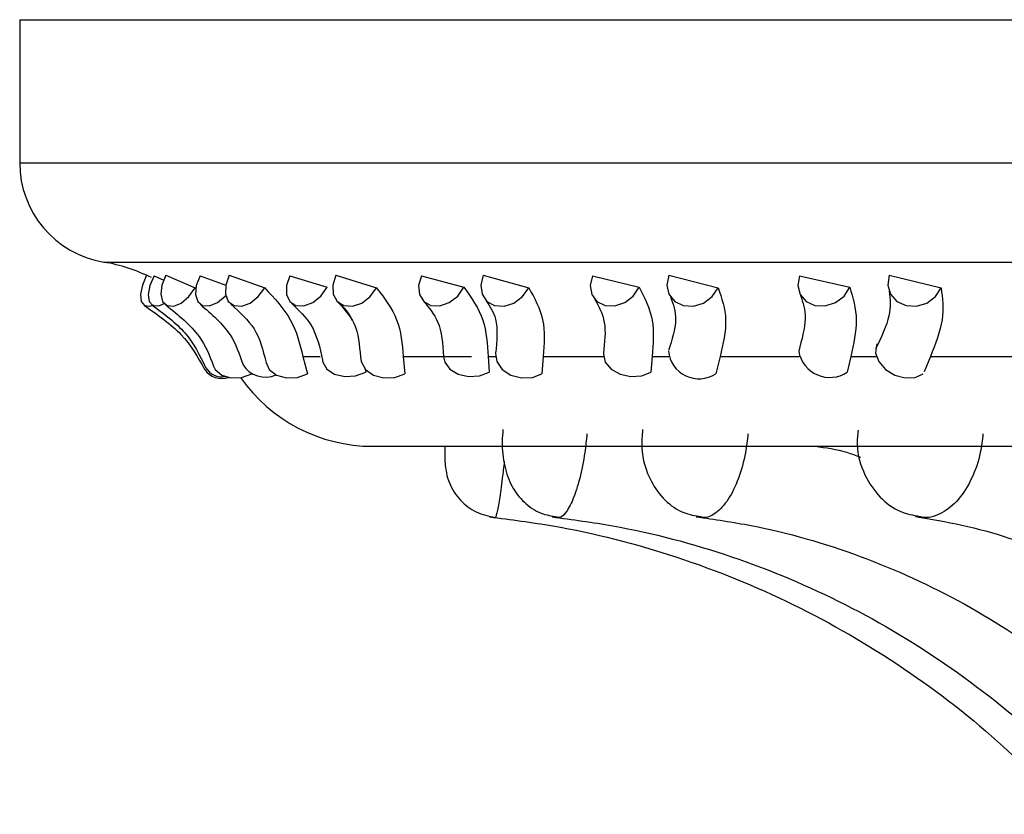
# Model space of a CAD drawing. Header units: millimetres. Extents: x 59 to 109, y 26 to 144.
# Tile 46 of 158: x 61.876 to 62.756, y 87.273 to 87.983. Entities that reach past the tile are written whole.
import ezdxf

# ---------------------------------------------------------------- set-up
doc = ezdxf.new("R2010")
doc.units = ezdxf.units.MM

msp = doc.modelspace()

# ---------------------------------------------------------------- linework, layer by layer
at = {"color": 7, "linetype": 'Continuous', "lineweight": 25}
for p, q in [((61.87594, 87.98307), (61.87594, 87.85513)), ((61.87594, 87.98307), (65.80429, 87.98307)), ((61.996, 87.75417), (62.00475, 87.75013)), ((62.00654, 87.75462), (62.03273, 87.74334)), ((62.03722, 87.75417), (62.06011, 87.7458)), ((62.06327, 87.75462), (62.09492, 87.74334)), ((62.11744, 87.75417), (62.15076, 87.74393)), ((62.1585, 87.75462), (62.19499, 87.74334)), ((62.23509, 87.75417), (62.27308, 87.74393)), ((62.29036, 87.75462), (62.33099, 87.74334)), ((62.3879, 87.75417), (62.42981, 87.74393)), ((62.4563, 87.75462), (62.50027, 87.74334)), ((62.57288, 87.75417), (62.6179, 87.74393)), ((62.65307, 87.75462), (62.69953, 87.74334)), ((62.12916, 87.68194), (62.14439, 87.68194)), ((62.12916, 87.68194), (62.13334, 87.66656)), ((62.21879, 87.68194), (62.27986, 87.68194)), ((62.21879, 87.68194), (62.22029, 87.66656)), ((62.29476, 87.68194), (62.30138, 87.68194)), ((62.29476, 87.68194), (62.2957, 87.66803)), ((62.34388, 87.68194), (62.34267, 87.66656)), ((62.34388, 87.68194), (62.39781, 87.68194)), ((62.44128, 87.68194), (62.44011, 87.66803)), ((62.44128, 87.68194), (62.45616, 87.68194)), ((62.502, 87.68194), (62.49812, 87.66656)), ((62.502, 87.68194), (62.57275, 87.68194)), ((62.61893, 87.68194), (62.61568, 87.66803)), ((62.61893, 87.68194), (62.64179, 87.68194)), ((62.69007, 87.68194), (62.6844, 87.66847)), ((62.69007, 87.68194), (62.77626, 87.68194)), ((62.1844, 87.67196), (62.18526, 87.66803)), ((62.19137, 87.60178), (65.89051, 87.60178))]:
    msp.add_line(p, q, dxfattribs=at)
at = {"color": 1, "linetype": 'Continuous', "lineweight": 25}
for p, q in [((61.87594, 87.85513), (65.80429, 87.85513)), ((61.95118, 87.76635), (65.87954, 87.76635))]:
    msp.add_line(p, q, dxfattribs=at)
at = {"color": 7, "linetype": 'Continuous', "lineweight": 25, "flags": 128}
for points in [[(61.98941, 87.75462), (61.98561, 87.74592), (61.98392, 87.73773), (61.98458, 87.73127), (61.9875, 87.7275), (61.99225, 87.72699), (61.99582, 87.72837)], [(61.996, 87.75417), (61.99227, 87.7455), (61.99078, 87.7374), (61.99176, 87.73108), (61.99506, 87.7275), (62.00018, 87.72719), (62.00509, 87.72935)], [(62.00654, 87.75462), (62.00303, 87.74592), (62.00203, 87.73773), (62.00368, 87.73127), (62.00774, 87.7275), (62.01361, 87.72699), (62.0204, 87.72981), (62.02711, 87.73555), (62.03273, 87.74334)], [(62.03722, 87.75417), (62.03382, 87.7455), (62.03306, 87.7374), (62.03504, 87.73108), (62.03947, 87.7275), (62.04568, 87.72719), (62.05275, 87.7302), (62.0596, 87.73607), (62.06004, 87.73656)], [(62.06327, 87.75462), (62.06012, 87.74592), (62.05982, 87.73773), (62.06243, 87.73127), (62.06755, 87.7275), (62.07443, 87.72699), (62.08203, 87.72981), (62.08922, 87.73555), (62.09492, 87.74334)], [(62.11744, 87.75417), (62.11444, 87.7455), (62.11442, 87.7374), (62.11736, 87.73108), (62.12284, 87.7275), (62.13002, 87.72719), (62.13784, 87.7302), (62.14511, 87.73607), (62.15076, 87.74393)], [(62.1585, 87.75462), (62.15576, 87.74592), (62.15617, 87.73773), (62.15969, 87.73127), (62.16577, 87.7275), (62.17352, 87.72699), (62.18178, 87.72981), (62.18931, 87.73555), (62.19499, 87.74334)], [(62.23509, 87.75417), (62.23256, 87.7455), (62.23327, 87.7374), (62.23712, 87.73108), (62.24353, 87.7275), (62.25155, 87.72719), (62.25997, 87.7302), (62.26752, 87.73607), (62.27308, 87.74393)], [(62.29036, 87.75462), (62.28809, 87.74592), (62.28921, 87.73773), (62.29356, 87.73127), (62.30049, 87.7275), (62.30896, 87.72699), (62.31772, 87.72981), (62.32544, 87.73555), (62.33099, 87.74334)], [(62.3879, 87.75417), (62.38587, 87.7455), (62.38731, 87.7374), (62.39199, 87.73108), (62.39922, 87.7275), (62.40791, 87.72719), (62.41676, 87.7302), (62.42444, 87.73607), (62.42981, 87.74393)], [(62.4563, 87.75462), (62.45454, 87.74592), (62.45634, 87.73773), (62.46145, 87.73127), (62.46909, 87.7275), (62.47812, 87.72699), (62.4872, 87.72981), (62.49497, 87.73555), (62.50027, 87.74334)], [(62.57288, 87.75417), (62.5714, 87.7455), (62.57353, 87.7374), (62.57895, 87.73108), (62.58686, 87.7275), (62.59605, 87.72719), (62.60517, 87.7302), (62.61283, 87.73607), (62.6179, 87.74393)], [(62.65307, 87.75462), (62.65186, 87.74592), (62.65432, 87.73773), (62.66008, 87.73127), (62.66827, 87.7275), (62.67769, 87.72699), (62.68692, 87.72981), (62.69458, 87.73555), (62.69953, 87.74334)], [(62.64245, 87.69322), (62.64192, 87.69208), (62.64108, 87.685), (62.6439, 87.67744), (62.64994, 87.67057), (62.65827, 87.66547), (62.66761, 87.66291), (62.67651, 87.66329), (62.68359, 87.66656)], [(62.18046, 87.68141), (62.1811, 87.67744), (62.18515, 87.67057), (62.19235, 87.66547), (62.20156, 87.66291), (62.21138, 87.66329), (62.22029, 87.66656)], [(62.25486, 87.68184), (62.25583, 87.67705), (62.26034, 87.67078), (62.26786, 87.66623), (62.27724, 87.66411), (62.28702, 87.66474), (62.2957, 87.66803)], [(62.30136, 87.68485), (62.30254, 87.67744), (62.30735, 87.67057), (62.31508, 87.66547), (62.32452, 87.66291), (62.33422, 87.66329), (62.34267, 87.66656)], [(62.39771, 87.68446), (62.39769, 87.68408), (62.39943, 87.67705), (62.40474, 87.67078), (62.4128, 87.66623), (62.42237, 87.66411), (62.43197, 87.66474), (62.44011, 87.66803)], [(62.04928, 87.67355), (62.0508, 87.67057), (62.05652, 87.66547), (62.06476, 87.66291), (62.07425, 87.66329), (62.08352, 87.66656)], [(62.09587, 87.67737), (62.09908, 87.67057), (62.1056, 87.66547), (62.11441, 87.66291), (62.12416, 87.66329), (62.13334, 87.66656)], [(62.14668, 87.67851), (62.14697, 87.67705), (62.15059, 87.67078), (62.15743, 87.66623), (62.16644, 87.66411), (62.17621, 87.66474), (62.18526, 87.66803)]]:
    msp.add_lwpolyline(points, dxfattribs=at)
at = {"color": 7, "linetype": 'Continuous', "lineweight": 25}
for centre, radius, start, end in [((61.96594, 87.85513), 0.09, 180, 260.56308), ((61.92666, 87.61884), 0.14954, 63.36797, 80.56308), ((62.48314, 87.68947), 0.02737, 185.35635, 303.16563), ((62.60006, 87.69153), 0.02821, 190.21031, 303.60741), ((62.05685, 87.68087), 0.01707, 210.68131, 279.76718), ((62.09555, 87.68716), 0.02357, 211.37037, 294.21001), ((62.05682, 87.68135), 0.01896, 215.24012, 287.57386), ((62.19137, 87.74588), 0.1441, 215.04398, 270)]:
    msp.add_arc(centre, radius, start, end, dxfattribs=at)
for points, knots in [([(62.09492, 87.74334), (62.10354, 87.73418), (62.1209, 87.71571), (62.1264, 87.69326), (62.12916, 87.68194)], [0, 0, 0, 0, 0.495997, 1, 1, 1, 1]), ([(62.19499, 87.74334), (62.20193, 87.73418), (62.21591, 87.71571), (62.21782, 87.69326), (62.21879, 87.68194)], [0, 0, 0, 0, 0.495993, 1, 1, 1, 1]), ([(62.27308, 87.74393), (62.27969, 87.73457), (62.29253, 87.71639), (62.29403, 87.69319), (62.29476, 87.68194)], [0, 0, 0, 0, 0.515061, 1, 1, 1, 1]), ([(62.33099, 87.74334), (62.33611, 87.73418), (62.34644, 87.71571), (62.34474, 87.69326), (62.34388, 87.68194)], [0, 0, 0, 0, 0.495997, 1, 1, 1, 1]), ([(62.42981, 87.74393), (62.4346, 87.73457), (62.44391, 87.71639), (62.44214, 87.69319), (62.44128, 87.68194)], [0, 0, 0, 0, 0.51506, 1, 1, 1, 1]), ([(62.50027, 87.74334), (62.50348, 87.73418), (62.50995, 87.71571), (62.50466, 87.69326), (62.502, 87.68194)], [0, 0, 0, 0, 0.495996, 1, 1, 1, 1]), ([(62.6179, 87.74393), (62.62078, 87.73457), (62.62638, 87.71639), (62.62136, 87.69319), (62.61893, 87.68194)], [0, 0, 0, 0, 0.515061, 1, 1, 1, 1]), ([(62.69953, 87.74334), (62.70077, 87.73418), (62.70326, 87.71571), (62.69449, 87.69326), (62.69007, 87.68194)], [0, 0, 0, 0, 0.495994, 1, 1, 1, 1]), ([(62.45778, 87.73522), (62.46011, 87.72883), (62.4649, 87.7157), (62.45898, 87.6969), (62.45594, 87.68726)], [0, 0, 0, 0, 0.486709, 1, 1, 1, 1]), ([(62.5739, 87.73673), (62.57604, 87.73029), (62.58043, 87.7171), (62.57507, 87.69708), (62.57233, 87.68683)], [0, 0, 0, 0, 0.487912, 1, 1, 1, 1]), ([(62.65312, 87.74029), (62.65396, 87.73345), (62.65571, 87.7194), (62.64604, 87.69933), (62.64108, 87.68901)], [0, 0, 0, 0, 0.486436, 1, 1, 1, 1]), ([(61.98744, 87.72754), (61.99932, 87.71926), (62.02343, 87.70245), (62.03526, 87.6813), (62.04126, 87.67056)], [0, 0, 0, 0, 0.492583, 1, 1, 1, 1]), ([(61.99445, 87.72783), (62.00509, 87.72), (62.02667, 87.70412), (62.03692, 87.68299), (62.04212, 87.67228)], [0, 0, 0, 0, 0.493094, 1, 1, 1, 1]), ([(62.0066, 87.7281), (62.01774, 87.7191), (62.03783, 87.70284), (62.04577, 87.68254), (62.04931, 87.67349)], [0, 0, 0, 0, 0.554111, 1, 1, 1, 1]), ([(62.03755, 87.72848), (62.04749, 87.71995), (62.06542, 87.70457), (62.07228, 87.68425), (62.07534, 87.6752)], [0, 0, 0, 0, 0.554694, 1, 1, 1, 1]), ([(62.06482, 87.72893), (62.07256, 87.72182), (62.08898, 87.70674), (62.09346, 87.68767), (62.09584, 87.67759)], [0, 0, 0, 0, 0.471279, 1, 1, 1, 1]), ([(62.1191, 87.72943), (62.12542, 87.72338), (62.14015, 87.70928), (62.14429, 87.68985), (62.14665, 87.67876)], [0, 0, 0, 0, 0.429226, 1, 1, 1, 1]), ([(62.16054, 87.73077), (62.16566, 87.72579), (62.1708, 87.72077), (62.17267, 87.71442), (62.17268, 87.71438)], [0, 0, 0, 0, 0.99311, 1, 1, 1, 1]), ([(62.1609, 87.73012), (62.16614, 87.72431), (62.17837, 87.71074), (62.1797, 87.69224), (62.18046, 87.68166)], [0, 0, 0, 0, 0.428248, 1, 1, 1, 1]), ([(62.23744, 87.73079), (62.24204, 87.72532), (62.25279, 87.71256), (62.25411, 87.69318), (62.25486, 87.68211)], [0, 0, 0, 0, 0.428829, 1, 1, 1, 1]), ([(62.29292, 87.73188), (62.29631, 87.72683), (62.30423, 87.71506), (62.30241, 87.69586), (62.30136, 87.68488)], [0, 0, 0, 0, 0.428478, 1, 1, 1, 1]), ([(62.39011, 87.73291), (62.39366, 87.7266), (62.40093, 87.71369), (62.39881, 87.69457), (62.39773, 87.68479)], [0, 0, 0, 0, 0.488621, 1, 1, 1, 1]), ([(62.30789, 87.61693), (62.3076, 87.61323), (62.30671, 87.60177), (62.30872, 87.58452), (62.31485, 87.56612), (62.32633, 87.55122), (62.34065, 87.54126), (62.35156, 87.53952), (62.35652, 87.53873)], [0, 0, 0, 0, 0.103979, 0.322588, 0.51717, 0.688231, 0.858282, 1, 1, 1, 1]), ([(62.43281, 87.61671), (62.43235, 87.61135), (62.43095, 87.59515), (62.43771, 87.57274), (62.4518, 87.55324), (62.46775, 87.54175), (62.47967, 87.53977), (62.48493, 87.5389)], [0, 0, 0, 0, 0.150548, 0.454643, 0.657019, 0.84867, 1, 1, 1, 1]), ([(62.62544, 87.61633), (62.62495, 87.6119), (62.62341, 87.59816), (62.63002, 87.57657), (62.64375, 87.55602), (62.6614, 87.54265), (62.67459, 87.5402), (62.68033, 87.53913)], [0, 0, 0, 0, 0.124675, 0.386751, 0.61853, 0.833671, 1, 1, 1, 1]), ([(62.25611, 87.60178), (62.25611, 87.60171), (62.25594, 87.5977), (62.25598, 87.59217), (62.25617, 87.5854), (62.25725, 87.57739), (62.26065, 87.56609), (62.26901, 87.55317), (62.28352, 87.54194), (62.29505, 87.53947), (62.30084, 87.53823)], [0, 0, 0, 0, 0.002425, 0.135719, 0.238025, 0.319464, 0.422292, 0.621392, 0.809948, 1, 1, 1, 1]), ([(62.58693, 87.60178), (62.59652, 87.60051), (62.6103, 87.59869), (62.62341, 87.59372), (62.62739, 87.59221)], [0, 0, 0, 0, 0.696026, 1, 1, 1, 1]), ([(62.296, 87.5387), (62.31485, 87.53626), (62.37122, 87.52899), (62.46326, 87.50529), (62.5688, 87.46265), (62.66719, 87.40538), (62.75003, 87.34144), (62.79592, 87.29347), (62.81562, 87.27287)], [0, 0, 0, 0, 0.095614, 0.285839, 0.476177, 0.666516, 0.856849, 1, 1, 1, 1]), ([(62.35179, 87.53873), (62.36992, 87.53631), (62.42425, 87.52906), (62.51301, 87.50543), (62.61487, 87.46283), (62.70985, 87.40559), (62.78957, 87.34186), (62.83372, 87.29414), (62.85255, 87.27379)], [0, 0, 0, 0, 0.095559, 0.286251, 0.477022, 0.667707, 0.858275, 1, 1, 1, 1]), ([(62.48062, 87.5388), (62.49708, 87.53643), (62.54666, 87.52927), (62.62779, 87.5058), (62.72112, 87.46334), (62.80817, 87.40621), (62.88079, 87.34299), (62.92097, 87.29587), (62.93787, 87.27606)], [0, 0, 0, 0, 0.0954237, 0.2873995, 0.4792538, 0.6706658, 0.8615586, 1, 1, 1, 1]), ([(62.67666, 87.53897), (62.69052, 87.53668), (62.73272, 87.5297), (62.80207, 87.50663), (62.88229, 87.46447), (62.95719, 87.40771), (63.01925, 87.34531), (63.05361, 87.29906), (63.06779, 87.27997)], [0, 0, 0, 0, 0.095195, 0.289844, 0.483494, 0.675481, 0.866018, 1, 1, 1, 1])]:
    msp.add_open_spline(points, degree=3, knots=knots, dxfattribs=at)
at = {"color": 1, "linetype": 'Continuous', "lineweight": 25}
for points, knots in [([(62.38305, 87.61302), (62.38245, 87.60742), (62.38097, 87.59343), (62.37674, 87.57243), (62.37063, 87.55328), (62.36379, 87.54135), (62.35887, 87.53727), (62.35664, 87.53831), (62.35646, 87.53839)], [0, 0, 0, 0, 0.14088, 0.351239, 0.561324, 0.771359, 0.981475, 1, 1, 1, 1]), ([(62.52693, 87.61302), (62.5263, 87.60742), (62.52473, 87.59344), (62.51888, 87.57243), (62.5096, 87.55329), (62.49846, 87.5413), (62.48981, 87.53724), (62.48551, 87.53844), (62.48489, 87.53861)], [0, 0, 0, 0, 0.138532, 0.345384, 0.551965, 0.758499, 0.965112, 1, 1, 1, 1]), ([(62.73698, 87.61302), (62.73635, 87.60742), (62.73476, 87.59344), (62.72755, 87.57242), (62.71549, 87.55331), (62.70053, 87.54124), (62.68818, 87.53721), (62.68165, 87.53858), (62.68027, 87.53887)], [0, 0, 0, 0, 0.1357326, 0.3383996, 0.5408039, 0.7431642, 0.9455971, 1, 1, 1, 1]), ([(62.30909, 87.58853), (62.30851, 87.58326), (62.30704, 87.57005), (62.30466, 87.55334), (62.30243, 87.54138), (62.30118, 87.5373), (62.30084, 87.53819), (62.30083, 87.5382)], [0, 0, 0, 0, 0.1804163, 0.4521602, 0.723839, 0.9956236, 1, 1, 1, 1])]:
    msp.add_open_spline(points, degree=3, knots=knots, dxfattribs=at)

doc.saveas('drawing.dxf')
